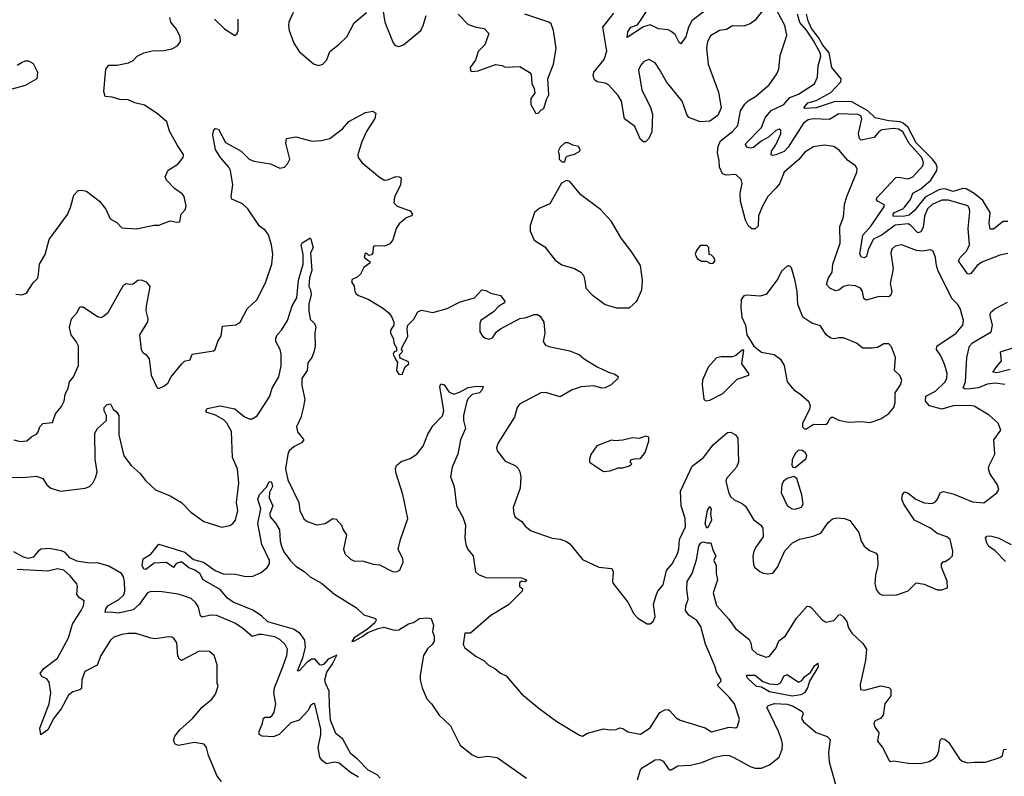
# Model space of a CAD drawing. Extents: x 2220333 to 2384341, y 721037 to 894043.
# Tile 232 of 256: x 2300091 to 2306202, y 865196 to 869891. Entities that reach past the tile are written whole.
import ezdxf

# ---------------------------------------------------------------- set-up
doc = ezdxf.new("R2010")
doc.units = 0

msp = doc.modelspace()

# ---------------------------------------------------------------- linework, layer by layer
at = {"layer": '0CON10XD'}
for points in [[(2302346, 869955), (2302357.5, 869875), (2302408.3, 869748.3), (2302421.2, 869731.2), (2302445, 869723.8), (2302472.5, 869735), (2302580, 869825), (2302595.5, 869854.5), (2302615, 869917.5)], [(2304728.8, 869981.2), (2304655, 869888), (2304625, 869866), (2304585, 869851.9), (2304515, 869853.8), (2304478.8, 869831.2), (2304435, 869824), (2304379.1, 869790.9), (2304359.4, 869755), (2304353.3, 869715), (2304363.3, 869615), (2304428.6, 869441.4), (2304444.2, 869345), (2304424.3, 869295.7), (2304375, 869261.4), (2304315, 869257.5), (2304244.1, 869284.1), (2304232.3, 869302.3), (2304203.1, 869385), (2304105.6, 869505), (2304062.7, 869582.7), (2304035, 869624.2), (2303995, 869644), (2303965, 869632), (2303943.8, 869606.2), (2303932.8, 869577.2), (2303952.1, 869455), (2304007.2, 869347.2), (2304018.6, 869305), (2304014.3, 869195), (2303995, 869153.3), (2303975, 869132.5), (2303963, 869133), (2303945, 869147.5), (2303908.2, 869228.2), (2303844, 869275), (2303825.9, 869385), (2303805, 869420.5), (2303745, 869487.5), (2303725, 869498.2), (2303675.7, 869505.7), (2303658.3, 869518.3), (2303650.6, 869545), (2303654.4, 869565), (2303717.8, 869645), (2303735.4, 869695), (2303710.6, 869845), (2303778.3, 869931.7)], [(2304395.5, 869984.5), (2304262, 869885), (2304241.9, 869845), (2304225.7, 869784.3), (2304195, 869742), (2304185, 869748.8), (2304159.2, 869799.3), (2304135, 869818.8), (2304115, 869827.8), (2304055, 869834.2), (2304005, 869859.4), (2303963.5, 869846.5), (2303861.4, 869781.4), (2303865.4, 869815), (2303885, 869844.5), (2303925, 869860), (2303940.8, 869879.2), (2303991, 869959)], [(2305775, 866900), (2305788.1, 866915), (2305804.4, 866955.6), (2305825, 866963.1), (2305885, 866950), (2306005, 866900), (2306075, 866893.8), (2306155, 866956.2), (2306168, 866975), (2306160, 867005), (2306113.3, 867075), (2306103.6, 867105), (2306107.3, 867125), (2306144.4, 867195), (2306136.7, 867285), (2306180.6, 867345), (2306165, 867387.5), (2306108, 867438), (2306015, 867492.7), (2305985, 867497.7), (2305885, 867494.1), (2305815, 867474.1), (2305737.5, 867495), (2305712.5, 867525), (2305714.7, 867555.3), (2305775, 867586.7), (2305835.4, 867645), (2305845, 867666.7), (2305847.7, 867695), (2305832.7, 867747.3), (2305807.9, 867805), (2305781.8, 867845), (2305783.3, 867865), (2305903.2, 867946.8), (2305944.6, 867995), (2305949.2, 868025), (2305928.1, 868098.1), (2305913.1, 868123.1), (2305878.9, 868158.9), (2305791.5, 868331.5), (2305781.2, 868365), (2305776, 868416), (2305761.2, 868455), (2305745, 868462.5), (2305695, 868455.3), (2305658, 868458), (2305565, 868494.5), (2305525, 868485.5), (2305505, 868468), (2305497.8, 868445), (2305511.5, 868345), (2305493.8, 868255), (2305503.3, 868205), (2305497.7, 868182.3), (2305485, 868171.4), (2305425, 868173.3), (2305345, 868150.8), (2305330.9, 868160.9), (2305321.4, 868205), (2305308.8, 868225), (2305279.4, 868239.4), (2305235, 868244.6), (2305204.7, 868235.3), (2305175, 868213.3), (2305155, 868209.4), (2305118.8, 868225), (2305101.2, 868245), (2305100, 868255), (2305110, 868285), (2305134.5, 868325.5), (2305138.6, 868375), (2305183.3, 868505), (2305182.1, 868607.9), (2305203.5, 868665), (2305210.5, 868745), (2305225.5, 868795), (2305286.2, 868945), (2305290, 868965), (2305278.8, 868985), (2305229.8, 869019.8), (2305179.7, 869079.7), (2305144.2, 869104.2), (2305085, 869112.9), (2305017.6, 869102.4), (2304965, 869069.5), (2304926.6, 869023.4), (2304835.4, 868945), (2304807.5, 868872.5), (2304784.5, 868845), (2304735.3, 868795), (2304702, 868735), (2304676.7, 868675), (2304675, 868610), (2304655, 868593.3), (2304635, 868592.5), (2304615, 868610), (2304595, 868646.7), (2304563.9, 868765), (2304563.8, 868815), (2304574.6, 868874.6), (2304570, 868900), (2304535, 868930), (2304475.7, 868925.7), (2304453.8, 868935), (2304434.4, 868975), (2304432.9, 869017.1), (2304422.1, 869065), (2304427.1, 869105), (2304440.9, 869139.1), (2304515, 869196.9), (2304547.5, 869235), (2304565.6, 869325), (2304592.4, 869367.6), (2304611.5, 869388.5), (2304657.1, 869415), (2304743.8, 869486.2), (2304790.6, 869555), (2304803.1, 869585), (2304810.9, 869669.1), (2304845.8, 869774.2), (2304852, 869795), (2304840.5, 869855), (2304785, 869960)], [(2300067, 868187), (2300105, 868183.3), (2300132.5, 868195), (2300175, 868257.5), (2300203.6, 868286.4), (2300208.3, 868311.7), (2300214, 868375), (2300248.8, 868435), (2300275, 868527.5), (2300387, 868683), (2300405.8, 868725), (2300427, 868803), (2300455, 868831.2), (2300475, 868833.8), (2300505, 868826.2), (2300585.6, 868765.6), (2300626.2, 868715), (2300652.5, 868655), (2300695, 868632.5), (2300725, 868600), (2300815, 868592.5), (2300925, 868616), (2300955, 868616.2), (2301025, 868642), (2301065, 868633.8), (2301085, 868637.5), (2301093.3, 868685), (2301118.3, 868711.7), (2301124, 868735), (2301112, 868795), (2301100.3, 868810.3), (2301053, 868843), (2301003.3, 868895), (2300993.8, 868915), (2301012.5, 868957.5), (2301073.3, 868995), (2301106.7, 869035), (2301107.5, 869055), (2301070.7, 869110.7), (2301020.2, 869200.2), (2301005, 869256.7), (2300945, 869310), (2300865, 869360), (2300805, 869375.8), (2300765, 869394), (2300713.6, 869396.4), (2300665, 869411.2), (2300622.5, 869415), (2300613.8, 869445), (2300626.2, 869585), (2300645, 869608.8), (2300695, 869609.2), (2300766.8, 869623.2), (2300795, 869638.8), (2300820, 869665), (2300862.5, 869685), (2300913, 869697), (2300985, 869700), (2301035, 869710.8), (2301071.7, 869728.3), (2301089.2, 869755), (2301088.1, 869785), (2301065, 869832), (2301030, 869875), (2301023.8, 869905)], [(2301300, 869895), (2301363.3, 869835), (2301427, 869793), (2301440, 869805), (2301446.4, 869823.6), (2301446.2, 869895)], [(2301789.4, 869935), (2301762.5, 869875), (2301759.5, 869855), (2301763.7, 869823.7), (2301793.1, 869745), (2301825, 869694), (2301915, 869616.7), (2301945, 869606.7), (2301972.5, 869615), (2301997.7, 869642.3), (2302016.1, 869693.9), (2302075, 869738.8), (2302121.2, 869785), (2302167.7, 869872.3), (2302243.3, 869935)], [(2302813.3, 869925), (2302875, 869861.2), (2302925, 869844), (2302975, 869836.2), (2303003.3, 869805), (2302977.5, 869735), (2302936.4, 869693.6), (2302919.5, 869640.5), (2302887.5, 869595), (2302890, 869575), (2302895, 869570), (2302936.4, 869573.6), (2303045, 869612.5), (2303085, 869607.5), (2303105, 869596.7), (2303195, 869600), (2303252.5, 869565), (2303265, 869550), (2303270, 869495), (2303283.3, 869465), (2303287.5, 869435), (2303263, 869403), (2303263.8, 869365), (2303295, 869310), (2303308.3, 869311.7), (2303325, 869330), (2303345, 869340), (2303360, 869395), (2303376, 869425), (2303370, 869525), (2303404, 869615), (2303421.7, 869711.7), (2303403.8, 869825), (2303390, 869865), (2303375, 869876.2), (2303226.4, 869926.4)], [(2306225, 868440), (2306175, 868429.4), (2306062.5, 868387.5), (2306034.4, 868365.6), (2305995, 868317.1), (2305985, 868311.4), (2305973.7, 868313.7), (2305917.5, 868395), (2305927.5, 868415), (2305968.4, 868455), (2305986.4, 868495), (2305977.9, 868595), (2305988.9, 868698.9), (2305987, 868717), (2305975.7, 868735.7), (2305855, 868771.1), (2305815, 868770.3), (2305754.8, 868745.2), (2305725, 868717.7), (2305707.6, 868672.4), (2305697.9, 868602.1), (2305685, 868573.8), (2305665, 868568.9), (2305622.6, 868615), (2305605.1, 868625.1), (2305525, 868615.9), (2305445, 868556.6), (2305390.4, 868529.6), (2305357, 868465), (2305347.8, 868422.2), (2305335, 868413.8), (2305315, 868417.9), (2305305.2, 868435.2), (2305324.6, 868555), (2305375, 868611.6), (2305458.6, 868735), (2305453.8, 868745), (2305415.4, 868765.4), (2305408.9, 868775), (2305410.9, 868785), (2305528.2, 868911.8), (2305545, 868914.7), (2305605, 868904), (2305635, 868915.5), (2305696, 868985), (2305700.6, 869005), (2305690, 869035), (2305612.5, 869122.5), (2305573.4, 869195), (2305545, 869212.1), (2305514.6, 869215.4), (2305442.7, 869207.3), (2305423.8, 869196.2), (2305395, 869159.7), (2305313.1, 869143.1), (2305303.9, 869153.9), (2305298, 869185), (2305318, 869275), (2305310.8, 869295), (2305295, 869303.7), (2305175, 869307.3), (2305117.2, 869272.8), (2305015, 869275.7), (2304985, 869270.5), (2304955, 869248.7), (2304860.1, 869099.9), (2304835, 869074), (2304785, 869051.8), (2304765, 869048), (2304755, 869053.3), (2304756.9, 869075), (2304783.8, 869115), (2304815, 869183.8), (2304815.3, 869205.3), (2304805, 869212.1), (2304785, 869203.3), (2304738.6, 869161.4), (2304693.6, 869136.4), (2304645, 869098.4), (2304625, 869093.1), (2304608.3, 869098.3), (2304595.6, 869115), (2304599.1, 869125), (2304695, 869221.3), (2304718.5, 869281.5), (2304755, 869326.9), (2304833.5, 869365), (2304871.9, 869408.1), (2304925, 869428), (2305025, 869493.3), (2305042.9, 869535), (2305047.3, 869605), (2305063.9, 869665), (2305060, 869685), (2305015.8, 869765), (2304975, 869826.3), (2304932.9, 869872.9), (2304918.6, 869925)], [(2306225, 868639.1), (2306195, 868638.5), (2306135, 868592.2), (2306115, 868591.2), (2306108, 868628), (2306115.2, 868695), (2306069.4, 868769.4), (2306015, 868811.8), (2305965, 868841), (2305945, 868843.9), (2305885, 868825.3), (2305841.2, 868838.8), (2305825, 868842.3), (2305795, 868835.4), (2305710.2, 868789.8), (2305645, 868707.6), (2305610.9, 868679.1), (2305575, 868670.9), (2305512.6, 868672.6), (2305512.4, 868685), (2305521.6, 868695), (2305571.8, 868718.2), (2305585, 868730.4), (2305620, 868775), (2305633.9, 868815), (2305685, 868841), (2305747.2, 868895), (2305783.2, 868955), (2305785.7, 868975), (2305778.4, 868995), (2305755.5, 869025.5), (2305655, 869126.5), (2305605, 869221.7), (2305575, 869249.4), (2305555, 869257.2), (2305485, 869263.3), (2305401.1, 869281.1), (2305354.8, 869324.8), (2305255, 869381.8), (2305153.1, 869383.1), (2305035, 869345.2), (2304965, 869340.5), (2304957.5, 869345), (2304983.3, 869375), (2305035, 869389), (2305125, 869438.6), (2305186.9, 869505), (2305190, 869525), (2305130.9, 869595), (2305115.1, 869685.1), (2305075, 869733.6), (2305049.6, 869779.7), (2305005, 869837.2), (2304984.1, 869885), (2304975.3, 869925.3)], [(2300075, 869608.8), (2300107.5, 869627.5), (2300125, 869636.2), (2300145, 869636.2), (2300175, 869620), (2300202.5, 869565), (2300197.5, 869525), (2300125, 869482.5), (2300005, 869448.8)], [(2300055, 867284), (2300095, 867274.2), (2300135, 867278.8), (2300166.7, 867305), (2300195, 867318.8), (2300206.8, 867333.2), (2300216, 867365), (2300235, 867386.2), (2300295, 867392.5), (2300314, 867445), (2300349.7, 867490.3), (2300368, 867525), (2300374.3, 867565), (2300392.9, 867605), (2300401.4, 867645), (2300425.6, 867675), (2300455.6, 867745), (2300455.4, 867865), (2300441.8, 867895), (2300410.4, 867935), (2300401.2, 867981.2), (2300412.9, 868035), (2300447.1, 868075), (2300465, 868110), (2300485, 868109.2), (2300575, 868049.2), (2300595, 868044.2), (2300605, 868048), (2300640, 868075), (2300735.6, 868244.4), (2300755, 868254.2), (2300775, 868249.2), (2300795, 868252.9), (2300825, 868274), (2300845, 868277.5), (2300876.7, 868265), (2300899.2, 868235), (2300875.6, 868114.4), (2300874.3, 868085), (2300887.5, 868035), (2300884.1, 868015.9), (2300833.8, 867935), (2300846, 867845), (2300855, 867826.7), (2300875, 867813.8), (2300895, 867787.5), (2300906.7, 867685), (2300945, 867607.5), (2300955, 867603.3), (2300985, 867616.7), (2301011.2, 867635), (2301031.2, 867675), (2301096.1, 867753.9), (2301115, 867772.5), (2301149.3, 867780.7), (2301162.5, 867815), (2301294.2, 867835.8), (2301305, 867843.8), (2301320, 867895), (2301341.5, 867928.5), (2301350.6, 867989.4), (2301432.5, 867997.5), (2301460, 868015), (2301503.7, 868096.3), (2301564.4, 868155), (2301618.1, 868265), (2301656.3, 868373.7), (2301662.9, 868437.1), (2301654.5, 868495), (2301636.2, 868556.2), (2301614.5, 868584.5), (2301579.8, 868609.8), (2301507.1, 868717.1), (2301475, 868748.6), (2301407.6, 868777.6), (2301403.6, 868795), (2301413.1, 868866.9), (2301399.5, 868955), (2301389.4, 868975), (2301335, 869037.1), (2301306.2, 869085), (2301290.7, 869175), (2301295, 869202), (2301305, 869215.8), (2301325, 869210.8), (2301368.8, 869128.8), (2301465, 869075.7), (2301515, 869025.6), (2301543.4, 869013.4), (2301647.5, 868997.5), (2301705, 868968.8), (2301735, 868976.7), (2301754.1, 868995.9), (2301768.8, 869025), (2301742, 869125), (2301747, 869153), (2301805, 869164), (2301907, 869137), (2301965, 869140.8), (2302015.5, 869154.5), (2302095.6, 869214.4), (2302135, 869260), (2302237.5, 869315), (2302283.6, 869323.6), (2302300.7, 869310.7), (2302295, 869277.5), (2302243.6, 869196.4), (2302215, 869133.3), (2302189.4, 869055), (2302191.9, 869035), (2302215.4, 869005.4), (2302324.2, 868914.2), (2302355, 868896.2), (2302375, 868896.7), (2302425, 868918), (2302446.4, 868916.4), (2302458.8, 868908.8), (2302455.7, 868865), (2302418, 868792), (2302412.5, 868755), (2302435, 868734.4), (2302513.8, 868705), (2302528.8, 868685), (2302523.3, 868675), (2302489.3, 868660.7), (2302445.8, 868625), (2302428.6, 868595), (2302407.5, 868525), (2302389.1, 868500.9), (2302355, 868486.2), (2302292, 868488), (2302285, 868480), (2302283.3, 868445), (2302275, 868432.5), (2302258.3, 868428.3), (2302245, 868440), (2302235, 868440), (2302228.3, 868418.3), (2302251.7, 868398.3), (2302265, 868390), (2302265, 868380), (2302227.3, 868352.7), (2302206.9, 868313.1), (2302185, 868293.3), (2302155, 868280), (2302150, 868265), (2302167.7, 868237.7), (2302171.2, 868205), (2302180, 868190), (2302195, 868178.8), (2302255, 868156.2), (2302348.3, 868098.3), (2302385, 868070), (2302400, 868045), (2302413.8, 868015), (2302413.6, 867996.4), (2302393.3, 867965), (2302392.5, 867945), (2302411.7, 867911.7), (2302413, 867883), (2302430, 867855), (2302430, 867835), (2302415, 867830), (2302410, 867815), (2302425, 867780), (2302437, 867767), (2302430, 867715), (2302445, 867692.5), (2302465, 867690), (2302483, 867737), (2302506.7, 867755), (2302505, 867767.5), (2302451.7, 867791.7), (2302448.3, 867811.7), (2302470, 867835), (2302460, 867845), (2302462.5, 867855), (2302500, 867925), (2302496.2, 867975), (2302501.2, 867995), (2302537.9, 868032.1), (2302561.4, 868078.6), (2302585, 868088), (2302655, 868074.4), (2302745, 868100), (2302825, 868140), (2302915, 868164.2), (2302960, 868215), (2302985, 868211.2), (2303015, 868193.8), (2303075, 868180), (2303102.5, 868145), (2303100, 868135), (2303065, 868113.8), (2303031.7, 868078.3), (2302953.8, 868025), (2302946.2, 868005), (2302948, 867955), (2302966.1, 867926.1), (2302982.5, 867915), (2303005, 867908.8), (2303025, 867916.2), (2303051.2, 867955), (2303075, 867973.8), (2303195, 868038), (2303235, 868042.5), (2303285, 868062), (2303305, 868061.2), (2303321.7, 868051.7), (2303344.1, 868014.1), (2303351.4, 867945), (2303340.8, 867895), (2303355, 867872.5), (2303375, 867863.1), (2303505, 867836.9), (2303565, 867812.5), (2303595, 867787.1), (2303675, 867737.8), (2303745, 867704.2), (2303785, 867692), (2303805, 867677.5), (2303803.3, 867665), (2303761.2, 867625), (2303725, 867605.8), (2303705, 867605.6), (2303655, 867619.5), (2303575, 867613.1), (2303520, 867595), (2303445, 867551.4), (2303355, 867577.5), (2303325, 867575.6), (2303194, 867505), (2303178.1, 867485), (2303161.4, 867425), (2303060, 867265), (2303051.2, 867235), (2303053.8, 867215), (2303105, 867151.2), (2303166.7, 867125), (2303185.8, 867105.8), (2303196, 867085), (2303200.8, 867055), (2303197.5, 866985), (2303154.2, 866865), (2303158, 866825), (2303166.2, 866805), (2303208.1, 866778.1), (2303228.8, 866748.8), (2303265, 866720), (2303395, 866674.2), (2303445, 866667.5), (2303485, 866654), (2303505, 866638), (2303585, 866541.2), (2303685, 866493.8), (2303766, 866485), (2303774.3, 866465), (2303770, 866405), (2303775, 866392.5), (2303866.1, 866276.1), (2303903.3, 866205), (2303927, 866177), (2303985, 866143.3), (2304005, 866142.5), (2304023, 866157), (2304036.2, 866185), (2304025.7, 866264.3), (2304041.7, 866318.3), (2304052, 866345), (2304084.2, 866385), (2304106.6, 866473.4), (2304140.6, 866515), (2304173.7, 866576.3), (2304182.2, 866607.8), (2304185.5, 866665), (2304224.4, 866745), (2304220.9, 866795), (2304197.3, 866875), (2304192.3, 866965), (2304265, 867121.4), (2304335.6, 867175), (2304395, 867252.5), (2304445, 867295.6), (2304485, 867328.6), (2304505, 867331.9), (2304534, 867315), (2304547.5, 867295), (2304552.9, 867145), (2304540, 867115), (2304478.2, 867045), (2304473.1, 867025), (2304493.3, 866953.3), (2304505, 866931.2), (2304525, 866911.2), (2304575, 866889.2), (2304595, 866872.5), (2304645, 866790), (2304691.4, 866755), (2304704.5, 866735), (2304705, 866682.5), (2304663.8, 866625), (2304647.7, 866592.3), (2304641.7, 866561.7), (2304645, 866510), (2304652.5, 866495), (2304685, 866466.7), (2304705, 866456.7), (2304735, 866452.5), (2304765, 866457.5), (2304795, 866493.3), (2304840, 866595), (2304887.5, 866645), (2304932.1, 866667.9), (2305015, 866685.6), (2305063.8, 866705), (2305108, 866772), (2305136.4, 866793.6), (2305165, 866800), (2305210, 866795), (2305243.2, 866783.2), (2305299.8, 866709.8), (2305314.2, 866655), (2305333.3, 866625), (2305366.4, 866596.4), (2305403.6, 866583.6), (2305415, 866567.5), (2305418, 866505), (2305402, 866445), (2305398.8, 866395), (2305406.2, 866355), (2305425, 866330), (2305445, 866321.2), (2305535, 866323.3), (2305605, 866346.7), (2305655, 866396.7), (2305705, 866388.8), (2305785, 866352.5), (2305815, 866352.5), (2305850, 866365), (2305847, 866407), (2305812.5, 866495), (2305812.5, 866515), (2305825, 866530), (2305835, 866530), (2305865, 866547.5), (2305880, 866565), (2305883, 866593), (2305866.2, 866665), (2305845, 866682), (2305785, 866703.3), (2305743.3, 866735), (2305645.3, 866785.3), (2305578.9, 866885), (2305566.9, 866915), (2305570, 866945), (2305585, 866961.2), (2305605, 866954), (2305653.3, 866915), (2305705, 866894), (2305755, 866890), (2305775, 866900)], [(2303475, 869010), (2303480, 869035), (2303490, 869045), (2303535, 869057.5), (2303567.5, 869075), (2303570, 869085), (2303560, 869105), (2303525, 869112.5), (2303495, 869127.5), (2303475, 869127.5), (2303445, 869100), (2303432.5, 869075), (2303440, 869055), (2303440, 869025), (2303455, 869010), (2303475, 869010)], [(2303795, 868102.5), (2303875, 868103.8), (2303922, 868145), (2303952, 868215), (2303957.5, 868275), (2303943.8, 868365), (2303885.4, 868455.4), (2303824.2, 868535), (2303765, 868638.6), (2303695, 868712.5), (2303573.3, 868805), (2303505, 868887.5), (2303485, 868892.5), (2303453.6, 868876.4), (2303381.2, 868748.8), (2303315, 868718.8), (2303286.7, 868695), (2303258.8, 868615), (2303259.3, 868579.3), (2303285, 868523.3), (2303350.9, 868480.9), (2303415, 868398), (2303455, 868370.6), (2303535, 868346.7), (2303574, 868325), (2303591.4, 868305), (2303597.9, 868272.1), (2303604.4, 868224.4), (2303644.4, 868184.4), (2303724.5, 868124.5), (2303795, 868102.5)], [(2300015, 867052.7), (2300111.1, 867051.1), (2300195, 867059.5), (2300234.6, 867044.6), (2300260.6, 867005), (2300285, 866983.6), (2300343.5, 866966.5), (2300496.6, 866983.4), (2300523.8, 866995), (2300544.2, 867015), (2300562.1, 867047.9), (2300571.1, 867085), (2300559.6, 867165), (2300557.1, 867325), (2300574.2, 867355), (2300629.2, 867405), (2300630, 867435), (2300615.7, 867465), (2300614.5, 867485), (2300635, 867502.9), (2300655, 867506.7), (2300672, 867475), (2300695, 867456), (2300706.1, 867436.1), (2300706.2, 867315), (2300738.5, 867185), (2300783.6, 867125), (2300838.9, 867075), (2300871.2, 867031.2), (2300935, 866974.2), (2301025, 866935.7), (2301095, 866896.2), (2301153.8, 866835), (2301235, 866778), (2301345, 866741.4), (2301395, 866752.9), (2301413.3, 866765), (2301431.2, 866785), (2301445.2, 866844.8), (2301436, 866895), (2301451.2, 867015), (2301443.1, 867105), (2301412.7, 867175), (2301406.8, 867335), (2301376.9, 867386.9), (2301357.6, 867407.6), (2301306.2, 867436.2), (2301255, 867454.3), (2301246.2, 867465), (2301255, 867477.5), (2301335, 867494.3), (2301425.5, 867475.5), (2301487.4, 867427.4), (2301515, 867414.2), (2301535, 867414), (2301565, 867432.5), (2301643.1, 867555), (2301659.1, 867605), (2301698.7, 867675), (2301715, 867742.5), (2301714.6, 867815), (2301707.5, 867845), (2301682, 867895), (2301680, 867915), (2301688.8, 867935), (2301715.5, 867964.5), (2301753.1, 868025), (2301781.5, 868115), (2301810.6, 868165), (2301822.5, 868275), (2301850, 868375), (2301850, 868435), (2301837.8, 868495), (2301844, 868506), (2301885, 868532), (2301895, 868536.7), (2301898.6, 868528.6), (2301912.9, 868475), (2301895.8, 868444.2), (2301903.6, 868335), (2301890.7, 868289.3), (2301885.8, 868235.8), (2301896.9, 868215), (2301901.1, 868185), (2301886.5, 868125), (2301885.5, 868085), (2301893.2, 868033.2), (2301921.2, 868005), (2301930, 867985), (2301923, 867947), (2301924.4, 867865), (2301918.9, 867835), (2301904.2, 867795.8), (2301878.6, 867761.4), (2301875.4, 867714.6), (2301841.8, 867665), (2301841.4, 867621.4), (2301860.4, 867535), (2301850.3, 867480.3), (2301837.1, 867422.9), (2301808.9, 867365), (2301815, 867333.8), (2301854, 867285), (2301840, 867265), (2301795, 867242.5), (2301763.6, 867215), (2301754.6, 867194.6), (2301740.8, 867105), (2301755.3, 867035.3), (2301824.4, 866894.4), (2301830.8, 866845), (2301855, 866793.8), (2301875, 866778), (2301935.7, 866755.7), (2301986.7, 866765), (2302034.5, 866795.5), (2302055, 866791.9), (2302088, 866755), (2302098.8, 866725), (2302118.8, 866695), (2302100, 866605), (2302112, 866575), (2302143.4, 866543.4), (2302165, 866532.5), (2302225, 866531.9), (2302285, 866512.9), (2302325, 866509.2), (2302410, 866465), (2302435, 866466.2), (2302450, 866475), (2302470.8, 866525), (2302469.2, 866545), (2302439.4, 866605), (2302453.8, 866665), (2302500, 866795), (2302468.7, 866945), (2302426.9, 867075), (2302424.2, 867105), (2302430, 867125), (2302459.7, 867150.3), (2302515, 867168.1), (2302555.4, 867194.6), (2302594.7, 867245.3), (2302625, 867320), (2302655, 867370), (2302715, 867434), (2302722.7, 867465), (2302699.5, 867615), (2302705, 867631.2), (2302725, 867625.6), (2302755, 867582.9), (2302785, 867568.1), (2302820.4, 867579.6), (2302875, 867609.1), (2302926.9, 867616.9), (2302967.5, 867615), (2302962.5, 867595), (2302945.8, 867575), (2302900, 867565), (2302876.4, 867543.6), (2302866.6, 867523.4), (2302846.1, 867436.1), (2302846, 867405), (2302857.1, 867355), (2302827.8, 867285), (2302811.4, 867195), (2302775.8, 867115), (2302764, 867055), (2302787.5, 866995), (2302802.5, 866875), (2302840.6, 866805), (2302858.2, 866755), (2302854.5, 866675), (2302860.5, 866635), (2302873.3, 866603.3), (2302905, 866563.3), (2302921.1, 866465), (2302937.8, 866447.8), (2302985, 866429.2), (2303205, 866428.8), (2303237.5, 866415), (2303227.5, 866402.5), (2303205, 866407.5), (2303192.9, 866397.1), (2303194.2, 866375), (2303211.7, 866361.7), (2303208.8, 866345), (2303125, 866259.4), (2303015, 866194.2), (2302890, 866085), (2302853.3, 866085), (2302844, 866015), (2302855, 865993.3), (2302925, 865940), (2302972.5, 865915), (2303000, 865885), (2303040, 865865), (2303075, 865836.2), (2303110.3, 865820.3), (2303205, 865707.5), (2303315, 865617.1), (2303425, 865536.9), (2303565, 865450.8), (2303585, 865446.2), (2303615.9, 865464.1), (2303715, 865490), (2303755, 865483.8), (2303793, 865487), (2303815, 865496.2), (2303835, 865493.3), (2303865, 865472), (2303945, 865456.9), (2304005, 865496.9), (2304065, 865592.9), (2304095, 865608.6), (2304115, 865610), (2304125, 865604.3), (2304165, 865560), (2304190, 865545), (2304345, 865497.1), (2304385, 865472.5), (2304495, 865501.4), (2304535, 865496.2), (2304546.2, 865505), (2304558.3, 865551.7), (2304526.7, 865645), (2304495, 865687.1), (2304426, 865755), (2304424, 865765), (2304443.8, 865785), (2304444.3, 865795), (2304415.5, 865845), (2304408.2, 865875), (2304347.2, 866017.2), (2304318.9, 866125), (2304293.3, 866163.2), (2304245, 866195.5), (2304223.9, 866225), (2304224.6, 866255), (2304240, 866295), (2304231.4, 866355), (2304233.6, 866405), (2304265, 866454.2), (2304291, 866539), (2304306.7, 866625), (2304319.7, 866645), (2304335, 866651.8), (2304355, 866644.4), (2304380.8, 866645), (2304394.4, 866595), (2304412, 866565), (2304398.9, 866535), (2304413.6, 866505), (2304414.6, 866455), (2304422.9, 866415), (2304395.9, 866334.1), (2304415, 866256.2), (2304491.7, 866171.7), (2304533.8, 866113.8), (2304618.6, 866045), (2304630, 866025), (2304635.7, 865985), (2304665.4, 865955.4), (2304724.5, 865935.5), (2304745, 865942.7), (2304786.8, 865993.2), (2304803.3, 866036.7), (2304845, 866068.8), (2304913.1, 866176.9), (2304978.8, 866251.2), (2304995, 866249.2), (2305005, 866240.8), (2305070.2, 866170.2), (2305095, 866152.2), (2305145, 866162.5), (2305175, 866198.8), (2305185, 866200), (2305205, 866184), (2305225, 866156), (2305235, 866117.5)], [(2304378.3, 868378.3), (2304395, 868380), (2304406.7, 868395), (2304400, 868415), (2304385, 868430), (2304370, 868435), (2304368.3, 868478.3), (2304355, 868490), (2304315, 868490), (2304291.7, 868458.3), (2304283.6, 868436.4), (2304295, 868410), (2304323, 868393), (2304351.7, 868391.7), (2304378.3, 868378.3)], [(2304975, 867352.5), (2305018.3, 867381.7), (2305095, 867380), (2305105, 867387.5), (2305120.5, 867419.5), (2305133.9, 867426.1), (2305175, 867406.2), (2305235, 867393.3), (2305315, 867398.8), (2305368.8, 867391.2), (2305436.1, 867413.9), (2305485, 867447.5), (2305515.9, 867484.1), (2305525.8, 867515), (2305524.2, 867575), (2305557.9, 867625), (2305565.4, 867655), (2305554, 867684), (2305521.2, 867715), (2305526.2, 867795), (2305501.7, 867861.7), (2305485, 867880), (2305455, 867880), (2305415, 867858), (2305385, 867852), (2305325, 867852.5), (2305285, 867884), (2305205, 867916), (2305175, 867917.1), (2305145, 867910), (2305125, 867915.8), (2305096.6, 867936.6), (2305060.7, 867990.7), (2305008.3, 868008.3), (2304950.8, 868045), (2304921.1, 868125), (2304916.9, 868205), (2304905, 868270), (2304881.2, 868351.2), (2304871.7, 868361.7), (2304855, 868362), (2304819.7, 868330.3), (2304796.6, 868283.4), (2304723.4, 868186.6), (2304685, 868175.6), (2304605, 868181.2), (2304585, 868177.5), (2304570, 868155), (2304567.5, 868105), (2304574, 868045), (2304596, 867995), (2304603.3, 867935), (2304647.5, 867865), (2304695, 867827.8), (2304774.3, 867814.3), (2304813.9, 867783.9), (2304835.6, 867745.6), (2304855.5, 867645), (2304895, 867594.2), (2304931.7, 867571.7), (2304986.7, 867525), (2304998, 867495), (2304993.8, 867475), (2304950, 867385), (2304950, 867365), (2304963, 867353), (2304975, 867352.5)], [(2306205, 867626.7), (2306145.2, 867635.2), (2306095, 867629.6), (2306042.4, 867607.6), (2305989.4, 867600.6), (2305958.5, 867598.5), (2305946.3, 867606.3), (2305961.1, 867645), (2305970, 867795), (2305985.5, 867865), (2306005, 867885.4), (2306120.5, 867955), (2306129.1, 867995), (2306114.5, 868055), (2306117.1, 868075), (2306142.7, 868097.3), (2306222.2, 868137.8)], [(2304347, 867527), (2304375, 867531.2), (2304455, 867572.2), (2304545, 867660), (2304616.7, 867685), (2304616.2, 867695), (2304573.3, 867755), (2304585, 867840), (2304575, 867840), (2304535, 867806.7), (2304515, 867800), (2304445, 867800), (2304416.1, 867793.9), (2304364.5, 867735.5), (2304330, 867655), (2304327.1, 867625), (2304336.4, 867536.4), (2304347, 867527)], [(2306239, 867721), (2306155, 867700.6), (2306130, 867705), (2306155, 867739.3), (2306185.4, 867775), (2306179.1, 867830.9), (2306255, 867854.7)], [(2303715, 867087.5), (2303755, 867092.5), (2303805, 867110), (2303835, 867110), (2303875, 867122.5), (2303890, 867135), (2303880, 867145), (2303885, 867160), (2303905, 867166.7), (2303945, 867167.5), (2303973.3, 867205), (2303996.7, 867275), (2303995, 867300), (2303975, 867306.7), (2303935, 867293.3), (2303895, 867296.7), (2303835, 867281.2), (2303785, 867277.5), (2303765, 867282.5), (2303674.1, 867245.9), (2303636.1, 867193.9), (2303626.7, 867165), (2303627.5, 867145), (2303715, 867087.5)], [(2304905, 867112.5), (2304971.7, 867168.3), (2304977, 867187), (2304966.4, 867206.4), (2304947, 867217), (2304925, 867220), (2304905, 867200), (2304885, 867160), (2304882.5, 867125), (2304890, 867115), (2304905, 867112.5)], [(2302328.6, 865185), (2302310.8, 865205), (2302254, 865234), (2302185, 865305.6), (2302145.6, 865335), (2302096.3, 865426.3), (2302052.4, 865462.4), (2302021.1, 865545), (2302013.9, 865635), (2302011.6, 865725), (2301988.4, 865775), (2301985.2, 865795), (2301996.9, 865843.1), (2302033.1, 865895), (2302058.8, 865948.8), (2302005, 865922.9), (2301978.8, 865891.2), (2301965, 865885.3), (2301955, 865888.2), (2301925, 865923.8), (2301905, 865923.1), (2301874.7, 865905.2), (2301825, 865850), (2301815, 865850), (2301848.3, 865931.7), (2301865.3, 865995.3), (2301860.6, 866040.6), (2301831.7, 866081.7), (2301789.6, 866109.6), (2301631.2, 866155), (2301591.3, 866191.3), (2301537.4, 866227.4), (2301416.4, 866276.4), (2301381.7, 866301.7), (2301336.2, 866355), (2301230, 866415), (2301210, 866455), (2301175, 866476.5), (2301140.7, 866490.7), (2301095, 866526.5), (2301063.1, 866516.9), (2301045, 866492.5), (2301003, 866523), (2300925, 866519.5), (2300875, 866479.2), (2300860.9, 866480.9), (2300852.2, 866505), (2300857.5, 866545), (2300905.7, 866574.3), (2300955, 866637.5), (2301117.1, 866587.1), (2301170.9, 866540.9), (2301232.5, 866525), (2301305, 866473.6), (2301353.2, 866453.2), (2301430.7, 866450.7), (2301485, 866437.5), (2301535, 866435.8), (2301589.4, 866460.6), (2301627.6, 866492.4), (2301640.8, 866515), (2301641.1, 866535), (2301594.7, 866635), (2301570, 866765), (2301588.5, 866855), (2301578.5, 866888.5), (2301568.9, 866915), (2301578.6, 866945), (2301625, 866992.5), (2301638.3, 867021.7), (2301645, 867026.2), (2301655, 867022), (2301659.5, 866995), (2301642.4, 866957.6), (2301638.8, 866925), (2301663.2, 866875), (2301643.6, 866826.4), (2301646.4, 866806.4), (2301681.1, 866765), (2301704.4, 866725), (2301707.9, 866655), (2301715.3, 866625.3), (2301729.8, 866589.8), (2301772.4, 866532.4), (2301805, 866499.2), (2301857.2, 866467.2), (2301895, 866434.2), (2301965, 866395.6), (2302045, 866327.1), (2302182.6, 866242.6), (2302227.8, 866197.8), (2302300, 866175), (2302303.8, 866165), (2302295, 866148.8), (2302250.6, 866109.4), (2302167.5, 866055), (2302153, 866033), (2302165, 866034), (2302215, 866061.2), (2302251.2, 866088.8), (2302316.5, 866113.5), (2302351.2, 866121.2), (2302415, 866102.9), (2302445, 866104.2), (2302505, 866142.5), (2302535, 866150), (2302572.5, 866175), (2302625, 866180.6), (2302644.5, 866174.5), (2302658.6, 866135), (2302654, 866094), (2302664, 866065), (2302662.9, 866035), (2302651.4, 866015), (2302622.4, 865987.6), (2302597.1, 865945), (2302576.4, 865823.6), (2302576.7, 865795), (2302590, 865745), (2302617.4, 865677.4), (2302648, 865645), (2302694, 865575), (2302765, 865508.8), (2302825, 865390), (2302899.5, 865329.5), (2302936.4, 865313.6), (2302995, 865321.2), (2303053.9, 865313.9), (2303236.7, 865185)], [(2304905, 866853.5), (2304943.6, 866866.4), (2304954.3, 866885), (2304945, 866942.5), (2304913.9, 867043.9), (2304895, 867056.2), (2304855, 867044.3), (2304832.7, 867027.3), (2304821.8, 867005), (2304817.9, 866955), (2304855, 866875.8), (2304885, 866855.6), (2304905, 866853.5)], [(2304355, 866735.8), (2304345.4, 866765), (2304360.5, 866845), (2304375, 866871.2), (2304381.9, 866855), (2304377.7, 866825), (2304384.6, 866785), (2304365, 866742.9), (2304355, 866735.8)], [(2306209.5, 866529.5), (2306145, 866594.6), (2306104.4, 866625), (2306092.9, 866645), (2306086.2, 866675), (2306094.3, 866685.7), (2306115, 866689.1), (2306165, 866675.9), (2306245, 866635.2)], [(2302195, 865190.4), (2302145, 865220.8), (2302075, 865278.2), (2302045, 865284.4), (2301995, 865274.5), (2301968.5, 865295), (2301954.7, 865315), (2301943.6, 865375), (2301960.3, 865455), (2301961.2, 865488.8), (2301922, 865645), (2301915, 865647.7), (2301896.4, 865635), (2301880.8, 865605), (2301825, 865545.6), (2301775, 865528.6), (2301702.5, 865455), (2301665, 865441.4), (2301596, 865446), (2301577.5, 865455), (2301578, 865475), (2301598.6, 865525), (2301604, 865556), (2301615, 865563.3), (2301645, 865564), (2301657.4, 865572.6), (2301670, 865595), (2301681.1, 865645), (2301668.5, 865715), (2301672.3, 865745), (2301725.2, 865874.8), (2301748.7, 865945), (2301753.1, 865985), (2301738.2, 866015), (2301706.4, 866045), (2301675, 866061), (2301595, 866075.3), (2301575, 866075.9), (2301533.9, 866063.9), (2301474.3, 866115), (2301426.3, 866146.4), (2301315, 866194.7), (2301275, 866195.9), (2301223.4, 866183.4), (2301212.7, 866192.7), (2301201.9, 866245), (2301185, 866273.3), (2301155, 866298.9), (2301115, 866314.8), (2301075, 866326.3), (2300975, 866340.7), (2300905, 866343.5), (2300885, 866334.6), (2300834.7, 866265), (2300795, 866230), (2300705, 866208.8), (2300655, 866214.6), (2300621.7, 866211.7), (2300625.6, 866235), (2300638.9, 866255), (2300707.5, 866292.5), (2300736.8, 866323.2), (2300744.1, 866345), (2300742.1, 866405), (2300736.2, 866435), (2300722.5, 866455), (2300645, 866500.5), (2300575, 866521.5), (2300525, 866519.5), (2300445, 866530.9), (2300402.5, 866552.5), (2300372.7, 866585), (2300350.5, 866595), (2300275, 866608.9), (2300225, 866605.4), (2300208.4, 866595), (2300175, 866555.2), (2300145, 866547.9), (2300115, 866555.3), (2300055, 866589.8)], [(2301343.6, 865163.6), (2301316.4, 865196.4), (2301263.1, 865325), (2301250, 865375), (2301235.6, 865395.6), (2301175, 865405.6), (2301076.4, 865386.4), (2301056.1, 865396.1), (2301046.1, 865416.1), (2301054.3, 865445), (2301084.4, 865485), (2301164.2, 865555.8), (2301224.7, 865625.3), (2301284.3, 865675), (2301305.6, 865705), (2301323.8, 865755), (2301317.5, 865775), (2301317.3, 865887.3), (2301298.8, 865945), (2301269.7, 865969.7), (2301205, 865972.9), (2301095, 865915.7), (2301082.2, 865922.2), (2301072.4, 865942.4), (2301065.7, 866025), (2301049.7, 866049.7), (2301035, 866058.8), (2301015, 866062), (2300935, 866049.2), (2300905, 866052.9), (2300815, 866081.9), (2300765, 866083.3), (2300725, 866075.6), (2300675, 866059.2), (2300655, 866040), (2300594.1, 865945.9), (2300572.9, 865885), (2300495, 865846.9), (2300476.2, 865795), (2300475, 865742), (2300465, 865733.1), (2300420.6, 865719.4), (2300395, 865699.5), (2300347.8, 865615), (2300302.7, 865557.3), (2300265.5, 865485), (2300223, 865453), (2300216, 865495), (2300274, 865646), (2300283.8, 865713.8), (2300275, 865781.2), (2300260.3, 865800.3), (2300228.8, 865815), (2300219.2, 865835), (2300240.8, 865865), (2300325, 865930), (2300394.4, 866055), (2300419.4, 866140.6), (2300435, 866167.5), (2300473.6, 866225), (2300486.5, 866255), (2300490.6, 866285), (2300463.3, 866303.3), (2300445.4, 866325), (2300450, 866375), (2300445, 866390), (2300405, 866439.2), (2300365, 866475.6), (2300325, 866483.1), (2300265, 866469.4), (2300075, 866479.5)], [(2305235, 866117.5), (2305255, 866084.4), (2305325, 866020), (2305346, 865985), (2305341.4, 865915), (2305306.7, 865765), (2305310, 865735), (2305335, 865731.2), (2305435, 865757.1), (2305485, 865748), (2305497.5, 865735), (2305498.6, 865695), (2305460.8, 865645), (2305450, 865575), (2305434.8, 865555.2), (2305400.2, 865539.8), (2305393.2, 865525), (2305396.8, 865505), (2305423.6, 865465), (2305414.3, 865414.3), (2305445.5, 865375.5), (2305487.5, 865295), (2305495, 865287.5), (2305515, 865292.5), (2305605, 865277.5), (2305685, 865276.7), (2305735, 865288.5), (2305771.4, 865308.6), (2305785.7, 865325), (2305796.4, 865353.6), (2305805, 865420), (2305815, 865430), (2305835, 865423.8), (2305855, 865408), (2305924.2, 865305), (2305940.9, 865290.9), (2305975, 865280.8), (2306015.8, 865284.2), (2306085, 865284.3), (2306175, 865313.8), (2306191.2, 865325), (2306198.3, 865361.7), (2306215, 865365.7)], [(2304885, 865694.3), (2304745, 865721.3), (2304695, 865748.5), (2304665, 865754.4), (2304608.8, 865805), (2304602.3, 865817.7), (2304607, 865823), (2304655, 865824.4), (2304704.1, 865784.1), (2304745, 865769.6), (2304795, 865766.2), (2304814.1, 865775.9), (2304835, 865820), (2304855, 865827.8), (2304925, 865781.4), (2304945, 865791.4), (2304964.4, 865815), (2304999.4, 865840.6), (2305025, 865880.8), (2305045, 865897.5), (2305047.3, 865875), (2304992.5, 865787.5), (2304980.7, 865745), (2304962.7, 865715), (2304938.8, 865701.2), (2304885, 865694.3)], [(2303924.7, 865175.3), (2303944, 865236), (2303955, 865248.6), (2304035, 865297.8), (2304065, 865300), (2304085, 865289.2), (2304115, 865243.8), (2304126.1, 865236.1), (2304135, 865236), (2304175, 865261.1), (2304255, 865264.7), (2304325, 865282.4), (2304404.7, 865315.2), (2304465, 865326.8), (2304495, 865324.7), (2304523.8, 865313.8), (2304625, 865257.2), (2304655, 865246.7), (2304695, 865247.5), (2304745, 865266.7), (2304804.7, 865315.3), (2304822.9, 865365), (2304824.6, 865395), (2304819.6, 865425), (2304800, 865475), (2304728, 865625), (2304738.8, 865635), (2304775, 865648.5), (2304855, 865643.3), (2304891, 865631), (2304948.4, 865598.4), (2304953.5, 865585), (2304944.5, 865555), (2304955.7, 865535), (2305035, 865468.2), (2305102.7, 865442.7), (2305121.2, 865425), (2305111.4, 865345), (2305114.4, 865285.6), (2305155.4, 865145.4)]]:
    msp.add_lwpolyline(points, dxfattribs=at)

doc.saveas('drawing.dxf')
